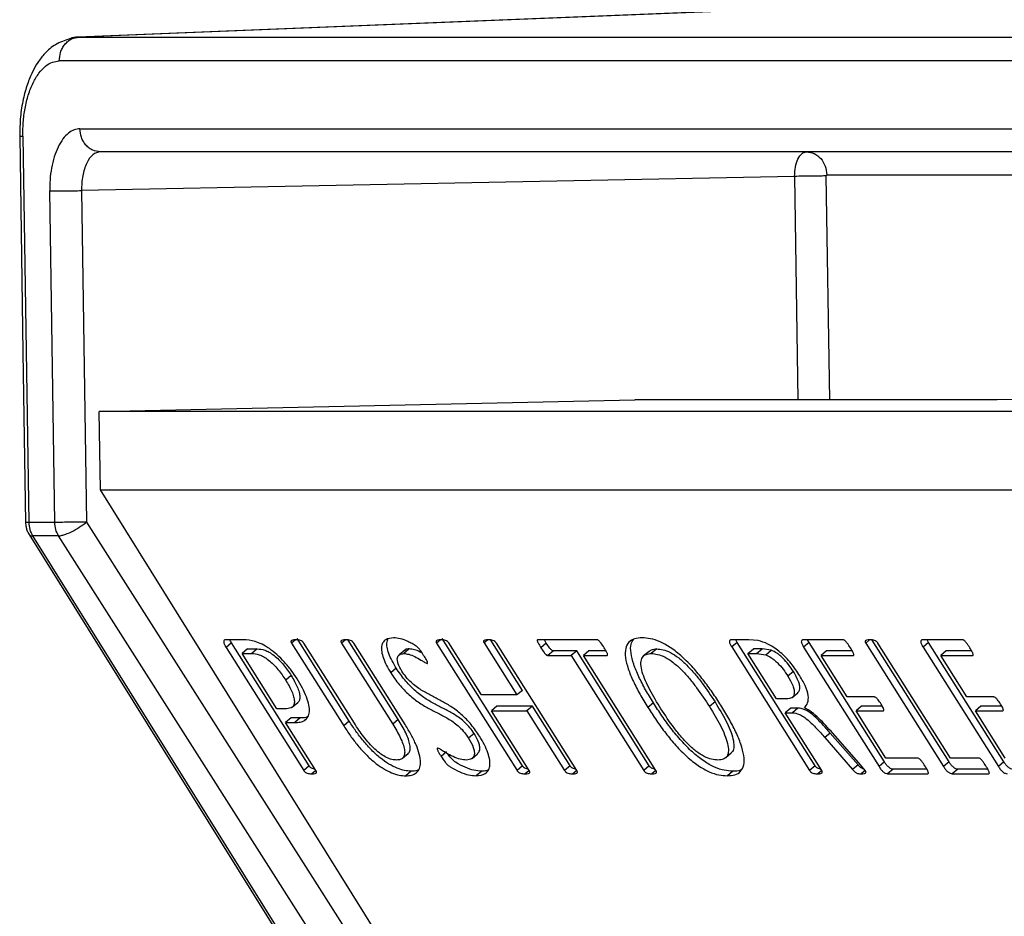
# Model space of a CAD drawing. Header units: millimetres. Extents: x 224 to 956, y 38 to 794.
# Tile 49 of 131: x 229 to 242, y 398 to 409. Entities that reach past the tile are written whole.
import ezdxf

# ---------------------------------------------------------------- set-up
doc = ezdxf.new("R2010")
doc.units = ezdxf.units.MM

msp = doc.modelspace()

# ---------------------------------------------------------------- linework, layer by layer
at = {"color": 8, "linetype": 'Continuous', "lineweight": 25}
for p, q in [((245.173, 409.825), (230.122, 409.218)), ((230.122, 409.218), (230.11, 409.216)), ((239.26, 407.44), (239.303, 404.589)), ((239.708, 404.589), (239.665, 407.446)), ((239.671, 407.459), (243.583, 407.459))]:
    msp.add_line(p, q, dxfattribs=at)
at = {"color": 179, "linetype": 'Continuous', "lineweight": 25}
for p, q in [((241.713, 409.686), (230.11, 409.218)), ((230.122, 409.218), (243.722, 409.218)), ((243.472, 408.913), (229.872, 408.913)), ((229.366, 407.954), (229.408, 405.194)), ((229.406, 407.953), (229.481, 403.024)), ((230.135, 408.048), (243.235, 408.048)), ((243.456, 407.753), (230.395, 407.753)), ((239.26, 407.44), (230.155, 407.259)), ((229.813, 403.024), (229.749, 407.254)), ((230.155, 407.259), (230.219, 403.029)), ((229.408, 405.194), (229.441, 403.025)), ((230.379, 404.439), (237.221, 404.589)), ((241.846, 404.589), (237.221, 404.589)), ((243.137, 404.616), (241.846, 404.589)), ((243.107, 404.439), (230.379, 404.439)), ((230.399, 403.439), (230.379, 404.439)), ((230.399, 403.439), (243.118, 403.439)), ((233.936, 397.765), (230.399, 403.439)), ((229.813, 403.024), (229.481, 403.024)), ((230.219, 403.029), (239.548, 388.367)), ((229.487, 402.87), (239.057, 387.53)), ((229.531, 402.853), (239.101, 387.513)), ((229.863, 402.853), (229.531, 402.853)), ((239.623, 387.513), (229.863, 402.853)), ((233.574, 400.486), (232.908, 401.544)), ((235.786, 399.917), (234.76, 401.544)), ((232.223, 401.527), (231.996, 401.527)), ((232.071, 401.488), (232.001, 401.429)), ((232.001, 401.429), (232.992, 399.858)), ((233.062, 399.917), (232.071, 401.488)), ((232.276, 401.41), (232.206, 401.351)), ((232.276, 401.41), (232.399, 401.41)), ((232.399, 401.41), (232.329, 401.351)), ((232.887, 401.527), (232.838, 401.485)), ((232.838, 401.485), (233.504, 400.428)), ((233.639, 400.461), (232.993, 401.485)), ((233.526, 401.527), (233.476, 401.485)), ((233.476, 401.485), (234.129, 400.449)), ((234.199, 400.508), (233.559, 401.523)), ((234.287, 400.445), (233.631, 401.485)), ((234.341, 401.41), (234.271, 401.351)), ((234.74, 401.527), (234.69, 401.485)), ((234.69, 401.485), (235.716, 399.858)), ((235.263, 400.822), (234.845, 401.486)), ((235.344, 401.526), (235.296, 401.486)), ((235.296, 401.486), (235.715, 400.822)), ((235.785, 400.881), (235.38, 401.523)), ((236.478, 399.858), (235.452, 401.485)), ((236.736, 401.527), (235.983, 401.527)), ((236.09, 401.484), (236.02, 401.425)), ((236.09, 401.484), (236.065, 401.527)), ((237.5, 401.41), (237.43, 401.351)), ((238.674, 401.527), (238.451, 401.527)), ((238.527, 401.494), (238.457, 401.435)), ((238.457, 401.435), (239.451, 399.858)), ((238.527, 401.494), (238.508, 401.527)), ((239.521, 399.917), (238.527, 401.494)), ((238.665, 401.351), (238.735, 401.41)), ((238.794, 401.517), (238.674, 401.527)), ((238.845, 401.41), (238.735, 401.41)), ((238.775, 401.351), (238.845, 401.41)), ((238.961, 401.392), (238.845, 401.41)), ((239.88, 401.527), (239.37, 401.527)), ((239.445, 401.493), (239.375, 401.434)), ((239.375, 401.434), (240.338, 399.908)), ((239.445, 401.493), (239.426, 401.527)), ((240.408, 399.967), (239.445, 401.493)), ((240.218, 401.527), (240.168, 401.485)), ((240.168, 401.485), (241.163, 399.908)), ((241.233, 399.967), (240.251, 401.523)), ((241.25, 400.017), (240.324, 401.485)), ((241.405, 401.527), (240.895, 401.527)), ((240.97, 401.493), (240.9, 401.434)), ((240.9, 401.434), (241.863, 399.908)), ((240.97, 401.493), (240.952, 401.527)), ((241.933, 399.967), (240.97, 401.493)), ((232.651, 400.646), (232.206, 401.351)), ((232.206, 401.351), (232.329, 401.351)), ((234.282, 401.394), (234.212, 401.335)), ((236.18, 401.384), (236.11, 401.326)), ((236.11, 401.326), (236.409, 401.326)), ((236.479, 401.384), (236.18, 401.384)), ((236.479, 401.384), (236.409, 401.326)), ((236.409, 401.326), (237.335, 399.858)), ((237.405, 399.916), (236.479, 401.384)), ((236.634, 401.384), (236.564, 401.326)), ((237.49, 399.858), (236.564, 401.326)), ((236.564, 401.326), (236.863, 401.326)), ((236.852, 401.384), (236.634, 401.384)), ((237.402, 401.379), (237.332, 401.32)), ((239.03, 400.772), (238.665, 401.351)), ((238.665, 401.351), (238.775, 401.351)), ((238.775, 401.351), (238.891, 401.333)), ((238.891, 401.333), (238.961, 401.392)), ((239.669, 401.384), (239.599, 401.326)), ((239.933, 400.797), (239.599, 401.326)), ((239.599, 401.326), (240.008, 401.326)), ((239.995, 401.384), (239.669, 401.384)), ((241.195, 401.384), (241.125, 401.326)), ((241.458, 400.797), (241.125, 401.326)), ((241.125, 401.326), (241.533, 401.326)), ((241.521, 401.384), (241.195, 401.384)), ((234.175, 401.163), (234.14, 401.133)), ((232.834, 401.069), (232.764, 401.01)), ((234.14, 401.133), (234.105, 401.104)), ((239.244, 401.121), (239.174, 401.063)), ((235.715, 400.822), (235.263, 400.822)), ((235.785, 400.881), (235.715, 400.822)), ((239.23, 400.792), (239.3, 400.85)), ((240.279, 400.797), (239.933, 400.797)), ((241.804, 400.797), (241.458, 400.797)), ((232.847, 400.667), (232.917, 400.725)), ((235.46, 400.68), (235.39, 400.621)), ((235.912, 400.68), (235.46, 400.68)), ((235.912, 400.68), (235.842, 400.621)), ((236.393, 399.917), (235.912, 400.68)), ((237.458, 400.721), (237.388, 400.662)), ((238.244, 400.733), (238.174, 400.674)), ((239.157, 400.772), (239.03, 400.772)), ((239.211, 400.655), (239.141, 400.596)), ((239.302, 400.655), (239.211, 400.655)), ((239.302, 400.655), (239.232, 400.596)), ((240.114, 400.68), (240.044, 400.621)), ((240.378, 400.68), (240.114, 400.68)), ((241.639, 400.68), (241.569, 400.621)), ((241.904, 400.68), (241.639, 400.68)), ((232.771, 400.646), (232.651, 400.646)), ((232.832, 400.529), (232.762, 400.47)), ((232.949, 400.529), (232.832, 400.529)), ((232.949, 400.529), (232.879, 400.47)), ((235.871, 399.858), (235.39, 400.621)), ((235.39, 400.621), (235.842, 400.621)), ((235.842, 400.621), (236.323, 399.858)), ((239.606, 399.859), (239.141, 400.596)), ((239.141, 400.596), (239.232, 400.596)), ((240.425, 400.017), (240.044, 400.621)), ((240.044, 400.621), (240.39, 400.621)), ((241.95, 400.017), (241.569, 400.621)), ((241.569, 400.621), (241.915, 400.621)), ((233.148, 399.858), (232.762, 400.47)), ((232.762, 400.47), (232.879, 400.47)), ((233.574, 400.486), (233.504, 400.428)), ((234.199, 400.508), (234.129, 400.449)), ((235.168, 400.33), (235.098, 400.271)), ((239.715, 400.337), (239.645, 400.279)), ((239.645, 400.279), (240, 399.871)), ((240.07, 399.93), (239.715, 400.337)), ((240.081, 399.956), (239.747, 400.335)), ((234.255, 400.015), (234.325, 400.074)), ((234.817, 400.096), (234.747, 400.037)), ((235.142, 400.013), (235.212, 400.072)), ((238.382, 400.023), (238.452, 400.082)), ((233.062, 399.917), (232.992, 399.858)), ((235.786, 399.917), (235.716, 399.858)), ((236.393, 399.917), (236.323, 399.858)), ((237.405, 399.916), (237.335, 399.858)), ((239.521, 399.917), (239.451, 399.858)), ((240.07, 399.93), (240, 399.871)), ((240.161, 399.858), (240.081, 399.956)), ((240.408, 399.967), (240.338, 399.908)), ((240.833, 400.017), (240.425, 400.017)), ((241.233, 399.967), (241.163, 399.908)), ((241.611, 400.017), (241.25, 400.017)), ((241.933, 399.967), (241.863, 399.908)), ((233.143, 399.855), (233.097, 399.816)), ((234.365, 399.85), (234.295, 399.791)), ((235.265, 399.85), (235.195, 399.791)), ((235.867, 399.855), (235.82, 399.816)), ((236.478, 399.858), (236.428, 399.816)), ((237.49, 399.859), (237.439, 399.816)), ((238.472, 399.85), (238.402, 399.791)), ((239.606, 399.859), (239.556, 399.816)), ((240.162, 399.858), (240.112, 399.816)), ((240.518, 399.875), (240.448, 399.816)), ((240.448, 399.816), (240.959, 399.816)), ((240.948, 399.875), (240.518, 399.875)), ((241.343, 399.875), (241.273, 399.816)), ((241.273, 399.816), (241.737, 399.816)), ((241.726, 399.875), (241.343, 399.875))]:
    msp.add_line(p, q, dxfattribs=at)
for points, knots in [([(229.872, 408.913), (229.875, 408.95), (229.879, 409.008), (229.91, 409.078), (229.942, 409.126), (229.982, 409.166), (230.041, 409.205), (230.09, 409.213), (230.122, 409.218)], [0, 0, 0, 0, 0.239694, 0.368515, 0.500001, 0.631479, 0.760301, 1, 1, 1, 1]), ([(230.11, 409.216), (230.075, 409.215), (230.039, 409.215), (230.005, 409.195), (230.003, 409.194)], [0, 0, 0, 0, 0.95003, 1, 1, 1, 1]), ([(230.003, 409.195), (229.941, 409.174), (229.824, 409.135), (229.689, 409.018), (229.595, 408.896), (229.524, 408.769), (229.46, 408.614), (229.407, 408.422), (229.37, 408.197), (229.368, 408.036), (229.366, 407.954)], [0, 0, 0, 0, 0.138236, 0.261254, 0.366477, 0.464605, 0.579413, 0.709734, 0.851685, 1, 1, 1, 1]), ([(229.406, 407.953), (229.407, 408.012), (229.408, 408.133), (229.432, 408.311), (229.474, 408.483), (229.534, 408.637), (229.609, 408.761), (229.694, 408.85), (229.782, 408.903), (229.843, 408.91), (229.872, 408.913)], [0, 0, 0, 0, 0.116516, 0.240013, 0.368642, 0.499999, 0.631358, 0.75999, 0.883485, 1, 1, 1, 1]), ([(230.135, 408.048), (230.111, 408.046), (230.061, 408.04), (229.987, 407.996), (229.917, 407.923), (229.855, 407.819), (229.805, 407.692), (229.771, 407.55), (229.751, 407.402), (229.75, 407.302), (229.749, 407.254)], [0, 0, 0, 0, 0.116517, 0.240013, 0.368641, 0.499999, 0.631359, 0.759991, 0.883486, 1, 1, 1, 1]), ([(230.395, 407.753), (230.362, 407.757), (230.312, 407.763), (230.253, 407.8), (230.211, 407.838), (230.178, 407.885), (230.145, 407.954), (230.139, 408.011), (230.135, 408.048)], [0, 0, 0, 0, 0.239693, 0.368516, 0.499994, 0.631482, 0.760307, 1, 1, 1, 1]), ([(230.395, 407.753), (230.362, 407.746), (230.298, 407.731), (230.218, 407.617), (230.163, 407.453), (230.157, 407.324), (230.155, 407.259)], [0, 0, 0, 0, 0.249999, 0.499997, 0.749998, 1, 1, 1, 1]), ([(239.26, 407.44), (239.262, 407.481), (239.265, 407.563), (239.3, 407.667), (239.35, 407.739), (239.391, 407.749), (239.412, 407.753)], [0, 0, 0, 0, 0.249995, 0.499992, 0.75, 1, 1, 1, 1]), ([(239.412, 407.753), (239.445, 407.749), (239.513, 407.74), (239.598, 407.672), (239.658, 407.575), (239.667, 407.498), (239.671, 407.459)], [0, 0, 0, 0, 0.250005, 0.500002, 0.749996, 1, 1, 1, 1]), ([(239.665, 407.446), (239.642, 407.445), (239.595, 407.445), (239.487, 407.444), (239.368, 407.442), (239.296, 407.441), (239.26, 407.44)], [0, 0, 0, 0, 0.25, 0.500008, 0.750003, 1, 1, 1, 1]), ([(239.665, 407.446), (239.665, 407.447), (239.665, 407.45), (239.666, 407.453), (239.667, 407.455), (239.668, 407.457), (239.669, 407.458), (239.671, 407.459), (239.671, 407.459)], [0, 0, 0, 0, 0.239344, 0.368332, 0.499919, 0.631586, 0.760478, 1, 1, 1, 1]), ([(229.749, 407.254), (229.771, 407.254), (229.805, 407.254), (229.872, 407.254), (229.928, 407.255), (229.989, 407.256), (230.067, 407.257), (230.12, 407.258), (230.155, 407.259)], [0, 0, 0, 0, 0.2396941, 0.3685183, 0.4999983, 0.6314876, 0.7603023, 1, 1, 1, 1]), ([(229.441, 403.03), (229.441, 403.028), (229.441, 403.021), (229.442, 403.004), (229.445, 402.975), (229.455, 402.935), (229.469, 402.899), (229.483, 402.878), (229.487, 402.871)], [0, 0, 0, 0, 0.0318, 0.12771, 0.30549, 0.551808, 0.854074, 1, 1, 1, 1]), ([(229.481, 403.024), (229.484, 402.994), (229.489, 402.932), (229.517, 402.879), (229.531, 402.853)], [0, 0, 0, 0, 0.500009, 1, 1, 1, 1]), ([(230.219, 403.029), (230.182, 403.029), (230.11, 403.027), (229.991, 403.026), (229.883, 403.025), (229.837, 403.024), (229.813, 403.024)], [0, 0, 0, 0, 0.2500087, 0.5000004, 0.7500038, 1, 1, 1, 1]), ([(229.863, 402.853), (229.849, 402.879), (229.821, 402.932), (229.816, 402.994), (229.813, 403.024)], [0, 0, 0, 0, 0.499991, 1, 1, 1, 1]), ([(229.863, 402.853), (229.877, 402.854), (229.903, 402.857), (229.96, 402.875), (230.034, 402.907), (230.13, 402.961), (230.189, 403.007), (230.219, 403.029)], [0, 0, 0, 0, 0.167603, 0.307071, 0.500842, 0.750421, 1, 1, 1, 1]), ([(234.141, 401.552), (234.104, 401.548), (234.049, 401.541), (234.003, 401.495), (233.984, 401.445), (233.985, 401.376), (234.007, 401.293), (234.047, 401.2), (234.086, 401.136), (234.105, 401.104)], [0, 0, 0, 0, 0.249744, 0.37488, 0.499934, 0.624918, 0.749921, 0.874917, 1, 1, 1, 1]), ([(234.175, 401.163), (234.156, 401.195), (234.117, 401.259), (234.077, 401.352), (234.055, 401.434), (234.053, 401.497), (234.064, 401.524), (234.069, 401.534)], [0, 0, 0, 0, 0.214861, 0.429581, 0.644301, 0.858993, 1, 1, 1, 1]), ([(234.524, 401.328), (234.511, 401.349), (234.491, 401.38), (234.458, 401.422), (234.42, 401.453), (234.375, 401.479), (234.306, 401.514), (234.224, 401.544), (234.169, 401.549), (234.141, 401.552)], [0, 0, 0, 0, 0.125068, 0.187396, 0.249755, 0.374685, 0.499829, 0.749935, 1, 1, 1, 1]), ([(237.312, 401.552), (237.279, 401.55), (237.212, 401.546), (237.139, 401.501), (237.097, 401.42), (237.095, 401.302), (237.132, 401.157), (237.198, 400.997), (237.284, 400.831), (237.353, 400.718), (237.388, 400.662)], [0, 0, 0, 0, 0.125064, 0.250042, 0.374962, 0.499837, 0.624776, 0.749795, 0.874878, 1, 1, 1, 1]), ([(237.458, 400.721), (237.423, 400.777), (237.354, 400.89), (237.268, 401.056), (237.201, 401.216), (237.166, 401.36), (237.164, 401.47), (237.191, 401.513), (237.203, 401.531)], [0, 0, 0, 0, 0.175092, 0.350128, 0.525075, 0.699911, 0.874657, 1, 1, 1, 1]), ([(238.319, 400.691), (238.284, 400.745), (238.214, 400.854), (238.095, 401.015), (237.966, 401.172), (237.825, 401.313), (237.68, 401.429), (237.541, 401.505), (237.417, 401.546), (237.347, 401.55), (237.312, 401.552)], [0, 0, 0, 0, 0.125137, 0.250257, 0.375312, 0.500213, 0.625026, 0.749907, 0.874908, 1, 1, 1, 1]), ([(231.996, 401.527), (231.989, 401.525), (231.975, 401.523), (231.969, 401.505), (231.973, 401.485), (231.982, 401.461), (231.994, 401.442), (232.001, 401.429)], [0, 0, 0, 0, 0.249551, 0.499289, 0.62433, 0.750007, 1, 1, 1, 1]), ([(232.071, 401.488), (232.063, 401.501), (232.055, 401.514), (232.05, 401.526), (232.05, 401.527)], [0, 0, 0, 0, 0.961743, 1, 1, 1, 1]), ([(232.908, 401.028), (232.884, 401.064), (232.835, 401.138), (232.747, 401.244), (232.652, 401.34), (232.553, 401.417), (232.459, 401.473), (232.342, 401.519), (232.271, 401.524), (232.223, 401.527)], [0, 0, 0, 0, 0.125079, 0.2501, 0.375012, 0.499933, 0.624991, 0.750001, 1, 1, 1, 1]), ([(232.399, 401.41), (232.43, 401.408), (232.475, 401.406), (232.552, 401.37), (232.613, 401.329), (232.676, 401.272), (232.755, 401.187), (232.802, 401.116), (232.834, 401.069)], [0, 0, 0, 0, 0.250155, 0.375161, 0.50015, 0.625237, 0.750369, 1, 1, 1, 1]), ([(232.889, 401.527), (232.875, 401.526), (232.854, 401.525), (232.834, 401.517), (232.829, 401.509), (232.829, 401.502), (232.833, 401.494), (232.836, 401.488), (232.838, 401.485)], [0, 0, 0, 0, 0.4997936, 0.7496424, 0.8122875, 0.8748534, 0.9374433, 1, 1, 1, 1]), ([(232.993, 401.485), (232.991, 401.488), (232.987, 401.494), (232.98, 401.502), (232.972, 401.509), (232.956, 401.517), (232.928, 401.525), (232.905, 401.526), (232.889, 401.527)], [0, 0, 0, 0, 0.062596, 0.125107, 0.187787, 0.250225, 0.500119, 1, 1, 1, 1]), ([(233.528, 401.527), (233.513, 401.526), (233.492, 401.525), (233.472, 401.517), (233.467, 401.509), (233.468, 401.502), (233.471, 401.494), (233.474, 401.488), (233.476, 401.485)], [0, 0, 0, 0, 0.499824, 0.749644, 0.812282, 0.874841, 0.937433, 1, 1, 1, 1]), ([(233.631, 401.485), (233.629, 401.488), (233.625, 401.494), (233.618, 401.502), (233.61, 401.508), (233.594, 401.517), (233.566, 401.525), (233.543, 401.526), (233.528, 401.527)], [0, 0, 0, 0, 0.062668, 0.125086, 0.187894, 0.250329, 0.500156, 1, 1, 1, 1]), ([(234.341, 401.41), (234.32, 401.41), (234.296, 401.411), (234.285, 401.394), (234.284, 401.391)], [0, 0, 0, 0, 0.864612, 1, 1, 1, 1]), ([(234.506, 401.356), (234.497, 401.361), (234.461, 401.381), (234.403, 401.404), (234.362, 401.408), (234.341, 401.41)], [0, 0, 0, 0, 0.138868, 0.569561, 1, 1, 1, 1]), ([(234.741, 401.527), (234.727, 401.526), (234.706, 401.524), (234.686, 401.517), (234.681, 401.509), (234.682, 401.502), (234.685, 401.494), (234.688, 401.488), (234.69, 401.485)], [0, 0, 0, 0, 0.499822, 0.749638, 0.812296, 0.874848, 0.937422, 1, 1, 1, 1]), ([(234.845, 401.486), (234.843, 401.489), (234.838, 401.495), (234.831, 401.503), (234.823, 401.51), (234.808, 401.518), (234.779, 401.525), (234.756, 401.526), (234.741, 401.527)], [0, 0, 0, 0, 0.06256, 0.125066, 0.187763, 0.250108, 0.500153, 1, 1, 1, 1]), ([(235.349, 401.527), (235.334, 401.526), (235.313, 401.525), (235.293, 401.518), (235.288, 401.51), (235.288, 401.503), (235.291, 401.495), (235.294, 401.489), (235.296, 401.486)], [0, 0, 0, 0, 0.499811, 0.749719, 0.81228, 0.874909, 0.937429, 1, 1, 1, 1]), ([(235.452, 401.485), (235.45, 401.488), (235.446, 401.494), (235.439, 401.502), (235.431, 401.509), (235.415, 401.517), (235.387, 401.525), (235.364, 401.526), (235.349, 401.527)], [0, 0, 0, 0, 0.062576, 0.125155, 0.187727, 0.250312, 0.500173, 1, 1, 1, 1]), ([(235.983, 401.527), (235.981, 401.526), (235.976, 401.526), (235.974, 401.52), (235.974, 401.513), (235.978, 401.501), (235.991, 401.472), (236.007, 401.446), (236.02, 401.425)], [0, 0, 0, 0, 0.124388, 0.187443, 0.250056, 0.375197, 0.500294, 1, 1, 1, 1]), ([(236.02, 401.425), (236.033, 401.405), (236.049, 401.379), (236.073, 401.35), (236.084, 401.339), (236.093, 401.332), (236.101, 401.327), (236.106, 401.326), (236.11, 401.326)], [0, 0, 0, 0, 0.499439, 0.62472, 0.74967, 0.812412, 0.875104, 1, 1, 1, 1]), ([(236.18, 401.384), (236.176, 401.385), (236.171, 401.386), (236.163, 401.391), (236.154, 401.398), (236.143, 401.409), (236.119, 401.438), (236.103, 401.463), (236.09, 401.484)], [0, 0, 0, 0, 0.124869, 0.187577, 0.25031, 0.375262, 0.500546, 1, 1, 1, 1]), ([(236.829, 401.425), (236.816, 401.446), (236.799, 401.472), (236.774, 401.501), (236.763, 401.513), (236.754, 401.52), (236.747, 401.524), (236.741, 401.527), (236.738, 401.527), (236.736, 401.527)], [0, 0, 0, 0, 0.499543, 0.624448, 0.749519, 0.812044, 0.875028, 0.937149, 1, 1, 1, 1]), ([(236.863, 401.326), (236.866, 401.326), (236.87, 401.327), (236.872, 401.332), (236.872, 401.339), (236.87, 401.35), (236.857, 401.379), (236.841, 401.404), (236.829, 401.425)], [0, 0, 0, 0, 0.124862, 0.187486, 0.250198, 0.375179, 0.500385, 1, 1, 1, 1]), ([(237.405, 401.375), (237.413, 401.384), (237.436, 401.408), (237.476, 401.409), (237.5, 401.41)], [0, 0, 0, 0, 0.377878, 1, 1, 1, 1]), ([(237.5, 401.41), (237.526, 401.408), (237.578, 401.405), (237.674, 401.368), (237.78, 401.3), (237.887, 401.203), (237.988, 401.092), (238.111, 400.935), (238.191, 400.814), (238.244, 400.733)], [0, 0, 0, 0, 0.1251, 0.250026, 0.374898, 0.499756, 0.624793, 0.74989, 1, 1, 1, 1]), ([(238.451, 401.527), (238.444, 401.526), (238.434, 401.524), (238.429, 401.512), (238.427, 401.501), (238.43, 401.487), (238.439, 401.464), (238.449, 401.447), (238.457, 401.435)], [0, 0, 0, 0, 0.249468, 0.375004, 0.500717, 0.625219, 0.750552, 1, 1, 1, 1]), ([(239.316, 401.083), (239.279, 401.138), (239.224, 401.22), (239.132, 401.319), (239.036, 401.404), (238.915, 401.481), (238.834, 401.505), (238.794, 401.517)], [0, 0, 0, 0, 0.249714, 0.374976, 0.500273, 0.749695, 1, 1, 1, 1]), ([(239.37, 401.527), (239.363, 401.526), (239.354, 401.524), (239.348, 401.512), (239.345, 401.502), (239.348, 401.487), (239.357, 401.464), (239.368, 401.446), (239.375, 401.434)], [0, 0, 0, 0, 0.24951, 0.374928, 0.500977, 0.625162, 0.750854, 1, 1, 1, 1]), ([(239.973, 401.424), (239.96, 401.445), (239.943, 401.471), (239.918, 401.5), (239.907, 401.513), (239.898, 401.52), (239.889, 401.525), (239.884, 401.526), (239.88, 401.527)], [0, 0, 0, 0, 0.499883, 0.624728, 0.749944, 0.81246, 0.875667, 1, 1, 1, 1]), ([(240.008, 401.326), (240.01, 401.326), (240.015, 401.327), (240.016, 401.332), (240.016, 401.339), (240.013, 401.351), (240, 401.379), (239.985, 401.404), (239.973, 401.424)], [0, 0, 0, 0, 0.124765, 0.187486, 0.250234, 0.375265, 0.500423, 1, 1, 1, 1]), ([(240.219, 401.527), (240.205, 401.526), (240.184, 401.524), (240.165, 401.517), (240.16, 401.509), (240.16, 401.502), (240.163, 401.494), (240.166, 401.488), (240.168, 401.485)], [0, 0, 0, 0, 0.499818, 0.749647, 0.812304, 0.874856, 0.93744, 1, 1, 1, 1]), ([(240.324, 401.485), (240.322, 401.488), (240.318, 401.494), (240.31, 401.502), (240.302, 401.509), (240.287, 401.517), (240.258, 401.525), (240.235, 401.526), (240.219, 401.527)], [0, 0, 0, 0, 0.062592, 0.125095, 0.187788, 0.250192, 0.500183, 1, 1, 1, 1]), ([(240.895, 401.527), (240.889, 401.526), (240.879, 401.524), (240.873, 401.512), (240.871, 401.502), (240.873, 401.487), (240.882, 401.464), (240.893, 401.446), (240.9, 401.434)], [0, 0, 0, 0, 0.24951, 0.374928, 0.500977, 0.625162, 0.750854, 1, 1, 1, 1]), ([(241.498, 401.424), (241.485, 401.445), (241.468, 401.471), (241.443, 401.5), (241.433, 401.513), (241.423, 401.52), (241.414, 401.525), (241.409, 401.526), (241.405, 401.527)], [0, 0, 0, 0, 0.49988, 0.624726, 0.749943, 0.812459, 0.875667, 1, 1, 1, 1]), ([(241.533, 401.326), (241.536, 401.326), (241.54, 401.327), (241.542, 401.332), (241.542, 401.339), (241.538, 401.351), (241.525, 401.379), (241.51, 401.404), (241.498, 401.424)], [0, 0, 0, 0, 0.124763, 0.187484, 0.250232, 0.375262, 0.500418, 1, 1, 1, 1]), ([(232.329, 401.351), (232.36, 401.349), (232.405, 401.347), (232.482, 401.312), (232.543, 401.271), (232.606, 401.214), (232.685, 401.128), (232.732, 401.057), (232.764, 401.01)], [0, 0, 0, 0, 0.2501514, 0.3751583, 0.5001467, 0.6252329, 0.7503689, 1, 1, 1, 1]), ([(234.247, 401.125), (234.229, 401.158), (234.201, 401.208), (234.187, 401.265), (234.188, 401.31), (234.214, 401.345), (234.252, 401.349), (234.271, 401.351)], [0, 0, 0, 0, 0.2494068, 0.3747684, 0.5000669, 0.7498342, 1, 1, 1, 1]), ([(234.271, 401.351), (234.292, 401.349), (234.333, 401.346), (234.409, 401.313), (234.476, 401.277), (234.523, 401.248), (234.55, 401.231), (234.562, 401.227), (234.568, 401.225)], [0, 0, 0, 0, 0.249882, 0.499912, 0.750071, 0.875231, 0.937774, 1, 1, 1, 1]), ([(234.568, 401.225), (234.569, 401.225), (234.572, 401.225), (234.574, 401.229), (234.574, 401.234), (234.571, 401.247), (234.554, 401.279), (234.536, 401.308), (234.524, 401.328)], [0, 0, 0, 0, 0.062825, 0.12487, 0.188067, 0.250294, 0.500131, 1, 1, 1, 1]), ([(237.534, 400.676), (237.486, 400.757), (237.413, 400.878), (237.341, 401.034), (237.305, 401.143), (237.294, 401.236), (237.312, 401.306), (237.359, 401.346), (237.407, 401.349), (237.43, 401.351)], [0, 0, 0, 0, 0.250063, 0.37517, 0.500175, 0.625093, 0.750021, 0.874918, 1, 1, 1, 1]), ([(237.43, 401.351), (237.456, 401.349), (237.508, 401.346), (237.604, 401.309), (237.71, 401.241), (237.817, 401.145), (237.918, 401.034), (238.041, 400.876), (238.121, 400.755), (238.174, 400.674)], [0, 0, 0, 0, 0.125098, 0.250025, 0.374893, 0.499752, 0.62479, 0.749889, 1, 1, 1, 1]), ([(238.891, 401.333), (238.915, 401.323), (238.951, 401.307), (239.003, 401.268), (239.055, 401.221), (239.116, 401.151), (239.154, 401.092), (239.174, 401.063)], [0, 0, 0, 0, 0.249762, 0.374965, 0.500141, 0.749852, 1, 1, 1, 1]), ([(239.244, 401.121), (239.224, 401.151), (239.186, 401.21), (239.125, 401.28), (239.073, 401.327), (239.021, 401.366), (238.985, 401.382), (238.961, 401.392)], [0, 0, 0, 0, 0.250144, 0.499859, 0.625032, 0.750234, 1, 1, 1, 1]), ([(235.168, 400.33), (235.151, 400.355), (235.117, 400.405), (235.052, 400.473), (234.985, 400.528), (234.898, 400.586), (234.794, 400.64), (234.67, 400.703), (234.542, 400.776), (234.409, 400.878), (234.277, 401.012), (234.209, 401.112), (234.175, 401.163)], [0, 0, 0, 0, 0.062462, 0.12485, 0.187362, 0.249986, 0.375174, 0.500415, 0.62559, 0.750511, 0.875224, 1, 1, 1, 1]), ([(232.834, 401.069), (232.862, 401.02), (232.904, 400.947), (232.936, 400.858), (232.946, 400.8), (232.941, 400.753), (232.925, 400.735), (232.917, 400.725)], [0, 0, 0, 0, 0.3334905, 0.5006825, 0.6677547, 0.8347897, 1, 1, 1, 1]), ([(232.879, 400.47), (232.903, 400.471), (232.95, 400.473), (233.008, 400.495), (233.049, 400.538), (233.069, 400.603), (233.063, 400.691), (233.031, 400.796), (232.979, 400.91), (232.932, 400.988), (232.908, 401.028)], [0, 0, 0, 0, 0.125109, 0.2501831, 0.3751852, 0.5001134, 0.6250223, 0.7499447, 0.8749304, 1, 1, 1, 1]), ([(234.105, 401.104), (234.139, 401.053), (234.206, 400.953), (234.339, 400.819), (234.472, 400.717), (234.6, 400.644), (234.724, 400.581), (234.828, 400.527), (234.915, 400.469), (234.982, 400.414), (235.047, 400.346), (235.081, 400.296), (235.098, 400.271)], [0, 0, 0, 0, 0.124776, 0.249491, 0.374412, 0.499589, 0.624826, 0.750019, 0.812638, 0.87515, 0.93754, 1, 1, 1, 1]), ([(235.237, 400.296), (235.204, 400.346), (235.136, 400.446), (235.004, 400.58), (234.871, 400.679), (234.744, 400.75), (234.62, 400.815), (234.516, 400.869), (234.429, 400.928), (234.363, 400.982), (234.298, 401.05), (234.264, 401.1), (234.247, 401.125)], [0, 0, 0, 0, 0.124771, 0.249434, 0.374336, 0.499563, 0.624825, 0.750011, 0.81262, 0.875157, 0.937554, 1, 1, 1, 1]), ([(239.174, 401.063), (239.198, 401.021), (239.234, 400.959), (239.255, 400.886), (239.258, 400.841), (239.247, 400.807), (239.218, 400.777), (239.182, 400.774), (239.157, 400.772)], [0, 0, 0, 0, 0.24963, 0.37467, 0.499689, 0.624822, 0.750011, 1, 1, 1, 1]), ([(239.299, 400.852), (239.305, 400.857), (239.318, 400.868), (239.328, 400.9), (239.326, 400.945), (239.304, 401.018), (239.268, 401.08), (239.244, 401.121)], [0, 0, 0, 0, 0.1286046, 0.3031111, 0.4774664, 0.6518573, 1, 1, 1, 1]), ([(239.387, 400.66), (239.402, 400.679), (239.433, 400.715), (239.441, 400.811), (239.401, 400.941), (239.345, 401.036), (239.316, 401.083)], [0, 0, 0, 0, 0.250538, 0.500522, 0.749954, 1, 1, 1, 1]), ([(232.764, 401.01), (232.792, 400.961), (232.835, 400.889), (232.866, 400.799), (232.876, 400.741), (232.87, 400.695), (232.842, 400.653), (232.799, 400.649), (232.771, 400.646)], [0, 0, 0, 0, 0.249735, 0.374931, 0.500043, 0.625127, 0.750296, 1, 1, 1, 1]), ([(240.364, 400.706), (240.352, 400.725), (240.337, 400.749), (240.314, 400.775), (240.302, 400.787), (240.289, 400.795), (240.282, 400.797), (240.279, 400.797)], [0, 0, 0, 0, 0.500055, 0.625158, 0.75012, 0.875469, 1, 1, 1, 1]), ([(241.889, 400.706), (241.877, 400.725), (241.862, 400.749), (241.839, 400.775), (241.827, 400.787), (241.814, 400.795), (241.807, 400.797), (241.804, 400.797)], [0, 0, 0, 0, 0.5000487, 0.6251492, 0.7501167, 0.8754493, 1, 1, 1, 1]), ([(237.388, 400.662), (237.423, 400.607), (237.494, 400.497), (237.612, 400.334), (237.742, 400.176), (237.884, 400.031), (238.031, 399.915), (238.171, 399.837), (238.296, 399.797), (238.366, 399.793), (238.402, 399.791)], [0, 0, 0, 0, 0.125132, 0.250257, 0.375289, 0.50021, 0.625038, 0.749931, 0.874922, 1, 1, 1, 1]), ([(238.472, 399.85), (238.436, 399.852), (238.366, 399.856), (238.241, 399.896), (238.101, 399.974), (237.954, 400.09), (237.812, 400.235), (237.682, 400.393), (237.564, 400.556), (237.493, 400.666), (237.458, 400.721)], [0, 0, 0, 0, 0.12508, 0.250069, 0.374963, 0.499791, 0.624711, 0.749743, 0.874868, 1, 1, 1, 1]), ([(238.282, 399.992), (238.256, 399.994), (238.203, 399.997), (238.107, 400.032), (238, 400.102), (237.891, 400.2), (237.79, 400.313), (237.667, 400.473), (237.587, 400.595), (237.534, 400.676)], [0, 0, 0, 0, 0.125094, 0.250022, 0.374858, 0.499679, 0.6247, 0.749837, 1, 1, 1, 1]), ([(238.174, 400.674), (238.223, 400.593), (238.297, 400.471), (238.37, 400.313), (238.407, 400.202), (238.42, 400.107), (238.402, 400.037), (238.354, 399.997), (238.306, 399.994), (238.282, 399.992)], [0, 0, 0, 0, 0.250062, 0.375183, 0.500226, 0.625115, 0.750018, 0.874917, 1, 1, 1, 1]), ([(238.244, 400.733), (238.293, 400.652), (238.367, 400.53), (238.44, 400.372), (238.478, 400.261), (238.488, 400.167), (238.478, 400.106), (238.455, 400.09), (238.449, 400.086)], [0, 0, 0, 0, 0.3133278, 0.470103, 0.6267827, 0.7832648, 0.9397716, 1, 1, 1, 1]), ([(238.402, 399.791), (238.435, 399.793), (238.503, 399.797), (238.576, 399.843), (238.617, 399.925), (238.617, 400.045), (238.578, 400.192), (238.51, 400.354), (238.423, 400.521), (238.353, 400.634), (238.319, 400.691)], [0, 0, 0, 0, 0.125063, 0.250036, 0.374945, 0.499794, 0.624755, 0.749783, 0.874873, 1, 1, 1, 1]), ([(239.715, 400.337), (239.681, 400.376), (239.612, 400.454), (239.52, 400.547), (239.446, 400.604), (239.373, 400.646), (239.33, 400.651), (239.302, 400.655)], [0, 0, 0, 0, 0.250602, 0.500585, 0.625712, 0.750846, 1, 1, 1, 1]), ([(239.747, 400.335), (239.689, 400.4), (239.602, 400.497), (239.476, 400.609), (239.417, 400.643), (239.387, 400.66)], [0, 0, 0, 0, 0.50035, 0.750419, 1, 1, 1, 1]), ([(240.39, 400.621), (240.393, 400.621), (240.396, 400.622), (240.399, 400.625), (240.401, 400.631), (240.399, 400.64), (240.389, 400.665), (240.375, 400.688), (240.364, 400.706)], [0, 0, 0, 0, 0.124963, 0.187704, 0.250437, 0.375313, 0.500415, 1, 1, 1, 1]), ([(241.915, 400.621), (241.918, 400.621), (241.922, 400.622), (241.925, 400.625), (241.926, 400.631), (241.924, 400.64), (241.915, 400.665), (241.9, 400.688), (241.889, 400.706)], [0, 0, 0, 0, 0.12494, 0.187682, 0.250417, 0.375295, 0.500416, 1, 1, 1, 1]), ([(233.047, 400.546), (233.038, 400.542), (233.01, 400.53), (232.973, 400.529), (232.949, 400.529)], [0, 0, 0, 0, 0.335003, 1, 1, 1, 1]), ([(239.232, 400.596), (239.26, 400.593), (239.303, 400.587), (239.376, 400.545), (239.45, 400.488), (239.542, 400.396), (239.611, 400.318), (239.645, 400.279)], [0, 0, 0, 0, 0.249154, 0.374296, 0.499421, 0.749398, 1, 1, 1, 1]), ([(233.504, 400.428), (233.532, 400.385), (233.587, 400.301), (233.683, 400.176), (233.788, 400.059), (233.9, 399.957), (234.012, 399.878), (234.117, 399.825), (234.213, 399.796), (234.267, 399.792), (234.295, 399.791)], [0, 0, 0, 0, 0.1250799, 0.2501247, 0.3751175, 0.5000216, 0.6249161, 0.7498673, 0.8749098, 1, 1, 1, 1]), ([(234.365, 399.85), (234.337, 399.851), (234.283, 399.854), (234.187, 399.884), (234.082, 399.937), (233.97, 400.015), (233.858, 400.118), (233.753, 400.235), (233.657, 400.36), (233.602, 400.444), (233.574, 400.486)], [0, 0, 0, 0, 0.125091, 0.250134, 0.375089, 0.499979, 0.624882, 0.749879, 0.87492, 1, 1, 1, 1]), ([(234.177, 399.992), (234.158, 399.993), (234.12, 399.996), (234.053, 400.021), (233.978, 400.066), (233.901, 400.129), (233.826, 400.205), (233.735, 400.316), (233.677, 400.403), (233.639, 400.461)], [0, 0, 0, 0, 0.125107, 0.250102, 0.375014, 0.499953, 0.624978, 0.750086, 1, 1, 1, 1]), ([(234.129, 400.449), (234.163, 400.392), (234.215, 400.306), (234.261, 400.198), (234.282, 400.123), (234.283, 400.061), (234.264, 400.019), (234.227, 399.995), (234.194, 399.993), (234.177, 399.992)], [0, 0, 0, 0, 0.24986, 0.3749711, 0.499994, 0.6249275, 0.7498563, 0.8748711, 1, 1, 1, 1]), ([(234.323, 400.076), (234.326, 400.077), (234.341, 400.086), (234.353, 400.121), (234.352, 400.182), (234.331, 400.257), (234.285, 400.365), (234.233, 400.451), (234.199, 400.508)], [0, 0, 0, 0, 0.035109, 0.195865, 0.356625, 0.5175, 0.678489, 1, 1, 1, 1]), ([(234.295, 399.791), (234.321, 399.792), (234.373, 399.795), (234.434, 399.824), (234.475, 399.878), (234.489, 399.959), (234.472, 400.065), (234.43, 400.185), (234.367, 400.314), (234.314, 400.401), (234.287, 400.445)], [0, 0, 0, 0, 0.125092, 0.250139, 0.375114, 0.500004, 0.624906, 0.749889, 0.874919, 1, 1, 1, 1]), ([(235.098, 400.271), (235.121, 400.23), (235.156, 400.169), (235.172, 400.099), (235.171, 400.043), (235.14, 400), (235.093, 399.995), (235.07, 399.992)], [0, 0, 0, 0, 0.249321, 0.374592, 0.49987, 0.749595, 1, 1, 1, 1]), ([(235.21, 400.074), (235.222, 400.086), (235.242, 400.105), (235.242, 400.158), (235.226, 400.227), (235.191, 400.289), (235.168, 400.33)], [0, 0, 0, 0, 0.295938, 0.472398, 0.648832, 1, 1, 1, 1]), ([(235.195, 399.791), (235.237, 399.795), (235.299, 399.802), (235.351, 399.855), (235.372, 399.912), (235.371, 399.989), (235.347, 400.083), (235.303, 400.187), (235.259, 400.26), (235.237, 400.296)], [0, 0, 0, 0, 0.249709, 0.374788, 0.499844, 0.624856, 0.74987, 0.874904, 1, 1, 1, 1]), ([(234.706, 400.143), (234.704, 400.143), (234.701, 400.143), (234.698, 400.14), (234.697, 400.135), (234.698, 400.127), (234.703, 400.115), (234.718, 400.084), (234.734, 400.058), (234.747, 400.037)], [0, 0, 0, 0, 0.062642, 0.125145, 0.187768, 0.250441, 0.375167, 0.500502, 1, 1, 1, 1]), ([(235.07, 399.992), (235.044, 399.993), (234.994, 399.996), (234.901, 400.034), (234.821, 400.076), (234.762, 400.113), (234.728, 400.136), (234.713, 400.141), (234.706, 400.143)], [0, 0, 0, 0, 0.250031, 0.500028, 0.750175, 0.87531, 0.937858, 1, 1, 1, 1]), ([(234.747, 400.037), (234.763, 400.012), (234.787, 399.975), (234.829, 399.929), (234.894, 399.883), (234.986, 399.837), (235.099, 399.797), (235.163, 399.793), (235.195, 399.791)], [0, 0, 0, 0, 0.124952, 0.187355, 0.249752, 0.499507, 0.749757, 1, 1, 1, 1]), ([(235.265, 399.85), (235.233, 399.852), (235.169, 399.856), (235.056, 399.896), (234.964, 399.942), (234.899, 399.988), (234.863, 400.026), (234.845, 400.055), (234.834, 400.072)], [0, 0, 0, 0, 0.261025, 0.522051, 0.782568, 0.847655, 0.912739, 1, 1, 1, 1]), ([(233.135, 399.878), (233.13, 399.878), (233.117, 399.879), (233.1, 399.884), (233.084, 399.893), (233.076, 399.899), (233.068, 399.908), (233.064, 399.914), (233.062, 399.917)], [0, 0, 0, 0, 0.253747, 0.626283, 0.720021, 0.813238, 0.906657, 1, 1, 1, 1]), ([(235.859, 399.878), (235.853, 399.879), (235.84, 399.88), (235.823, 399.884), (235.808, 399.893), (235.8, 399.899), (235.792, 399.908), (235.788, 399.914), (235.786, 399.917)], [0, 0, 0, 0, 0.253644, 0.626202, 0.719961, 0.813185, 0.906631, 1, 1, 1, 1]), ([(236.466, 399.878), (236.461, 399.878), (236.448, 399.879), (236.43, 399.884), (236.415, 399.893), (236.407, 399.9), (236.399, 399.908), (236.395, 399.914), (236.393, 399.917)], [0, 0, 0, 0, 0.2499034, 0.6244522, 0.7185881, 0.8123108, 0.9061821, 1, 1, 1, 1]), ([(237.477, 399.878), (237.472, 399.879), (237.459, 399.88), (237.442, 399.884), (237.427, 399.893), (237.419, 399.899), (237.411, 399.907), (237.407, 399.913), (237.405, 399.916)], [0, 0, 0, 0, 0.252638, 0.625734, 0.719643, 0.812967, 0.906565, 1, 1, 1, 1]), ([(239.594, 399.878), (239.589, 399.878), (239.576, 399.879), (239.558, 399.884), (239.543, 399.893), (239.535, 399.899), (239.527, 399.908), (239.523, 399.914), (239.521, 399.917)], [0, 0, 0, 0, 0.253757, 0.626288, 0.720025, 0.81324, 0.906658, 1, 1, 1, 1]), ([(240.144, 399.879), (240.14, 399.879), (240.132, 399.88), (240.118, 399.886), (240.102, 399.896), (240.085, 399.912), (240.075, 399.924), (240.07, 399.93)], [0, 0, 0, 0, 0.184791, 0.388798, 0.592431, 0.795819, 1, 1, 1, 1]), ([(240.338, 399.908), (240.345, 399.896), (240.357, 399.879), (240.376, 399.856), (240.392, 399.842), (240.408, 399.83), (240.428, 399.819), (240.44, 399.817), (240.448, 399.816)], [0, 0, 0, 0, 0.249438, 0.374709, 0.499303, 0.624944, 0.750482, 1, 1, 1, 1]), ([(240.518, 399.875), (240.51, 399.876), (240.498, 399.878), (240.478, 399.889), (240.462, 399.9), (240.446, 399.915), (240.427, 399.937), (240.415, 399.955), (240.408, 399.967)], [0, 0, 0, 0, 0.249507, 0.375062, 0.500679, 0.625275, 0.750559, 1, 1, 1, 1]), ([(240.924, 399.916), (240.911, 399.936), (240.895, 399.962), (240.871, 399.991), (240.858, 400.004), (240.844, 400.015), (240.836, 400.016), (240.833, 400.017)], [0, 0, 0, 0, 0.500286, 0.625303, 0.750587, 0.875637, 1, 1, 1, 1]), ([(240.959, 399.816), (240.961, 399.816), (240.966, 399.817), (240.968, 399.823), (240.968, 399.83), (240.965, 399.841), (240.954, 399.869), (240.937, 399.895), (240.924, 399.916)], [0, 0, 0, 0, 0.124771, 0.187508, 0.25025, 0.375345, 0.500379, 1, 1, 1, 1]), ([(241.163, 399.908), (241.171, 399.896), (241.182, 399.878), (241.201, 399.856), (241.217, 399.841), (241.232, 399.831), (241.253, 399.819), (241.265, 399.817), (241.273, 399.816)], [0, 0, 0, 0, 0.249373, 0.374807, 0.499209, 0.625002, 0.750516, 1, 1, 1, 1]), ([(241.343, 399.875), (241.335, 399.876), (241.323, 399.878), (241.302, 399.889), (241.287, 399.9), (241.271, 399.915), (241.252, 399.937), (241.241, 399.955), (241.233, 399.967)], [0, 0, 0, 0, 0.249502, 0.3749953, 0.500789, 0.6251915, 0.7506434, 1, 1, 1, 1]), ([(241.702, 399.917), (241.689, 399.938), (241.673, 399.963), (241.649, 399.992), (241.636, 400.005), (241.624, 400.013), (241.616, 400.017), (241.613, 400.017), (241.611, 400.017)], [0, 0, 0, 0, 0.499896, 0.624873, 0.749885, 0.875029, 0.937021, 1, 1, 1, 1]), ([(241.737, 399.816), (241.74, 399.816), (241.744, 399.817), (241.747, 399.822), (241.746, 399.83), (241.743, 399.841), (241.731, 399.871), (241.715, 399.897), (241.702, 399.917)], [0, 0, 0, 0, 0.124842, 0.187458, 0.250152, 0.375228, 0.500356, 1, 1, 1, 1]), ([(241.863, 399.908), (241.871, 399.896), (241.882, 399.879), (241.902, 399.856), (241.917, 399.842), (241.933, 399.83), (241.953, 399.819), (241.966, 399.817), (241.974, 399.816)], [0, 0, 0, 0, 0.249454, 0.37472, 0.499309, 0.624944, 0.750476, 1, 1, 1, 1]), ([(242.044, 399.875), (242.036, 399.876), (242.023, 399.878), (242.003, 399.889), (241.987, 399.9), (241.972, 399.915), (241.952, 399.937), (241.941, 399.955), (241.933, 399.967)], [0, 0, 0, 0, 0.24951, 0.375054, 0.500682, 0.625275, 0.75056, 1, 1, 1, 1]), ([(232.992, 399.858), (232.994, 399.855), (232.998, 399.849), (233.006, 399.84), (233.014, 399.834), (233.03, 399.825), (233.058, 399.818), (233.081, 399.817), (233.097, 399.816)], [0, 0, 0, 0, 0.062572, 0.125195, 0.187681, 0.250518, 0.500265, 1, 1, 1, 1]), ([(233.097, 399.816), (233.111, 399.817), (233.132, 399.818), (233.152, 399.825), (233.156, 399.834), (233.156, 399.841), (233.153, 399.849), (233.15, 399.855), (233.148, 399.858)], [0, 0, 0, 0, 0.499756, 0.74961, 0.812109, 0.874906, 0.937321, 1, 1, 1, 1]), ([(234.46, 399.868), (234.454, 399.864), (234.427, 399.851), (234.392, 399.85), (234.365, 399.85)], [0, 0, 0, 0, 0.246452, 1, 1, 1, 1]), ([(235.351, 399.866), (235.343, 399.862), (235.319, 399.851), (235.287, 399.85), (235.265, 399.85)], [0, 0, 0, 0, 0.3100872, 1, 1, 1, 1]), ([(235.716, 399.858), (235.718, 399.855), (235.722, 399.849), (235.73, 399.84), (235.738, 399.834), (235.753, 399.825), (235.782, 399.818), (235.805, 399.817), (235.82, 399.816)], [0, 0, 0, 0, 0.062605, 0.125235, 0.187689, 0.25053, 0.500278, 1, 1, 1, 1]), ([(235.82, 399.816), (235.835, 399.817), (235.856, 399.818), (235.875, 399.825), (235.88, 399.834), (235.879, 399.841), (235.876, 399.849), (235.873, 399.855), (235.871, 399.858)], [0, 0, 0, 0, 0.49975, 0.749689, 0.812256, 0.874857, 0.93741, 1, 1, 1, 1]), ([(236.323, 399.858), (236.325, 399.855), (236.329, 399.849), (236.337, 399.841), (236.345, 399.834), (236.36, 399.825), (236.389, 399.818), (236.412, 399.817), (236.428, 399.816)], [0, 0, 0, 0, 0.062572, 0.12518, 0.187688, 0.250485, 0.50028, 1, 1, 1, 1]), ([(236.428, 399.816), (236.442, 399.817), (236.463, 399.818), (236.483, 399.825), (236.487, 399.834), (236.487, 399.841), (236.484, 399.849), (236.48, 399.855), (236.478, 399.858)], [0, 0, 0, 0, 0.499732, 0.749521, 0.812306, 0.874795, 0.937421, 1, 1, 1, 1]), ([(237.335, 399.858), (237.337, 399.855), (237.341, 399.849), (237.349, 399.84), (237.357, 399.834), (237.372, 399.825), (237.4, 399.818), (237.423, 399.817), (237.439, 399.816)], [0, 0, 0, 0, 0.0625611, 0.1251998, 0.1876997, 0.2505324, 0.5002793, 1, 1, 1, 1]), ([(237.439, 399.816), (237.453, 399.817), (237.474, 399.818), (237.494, 399.825), (237.499, 399.834), (237.498, 399.84), (237.495, 399.849), (237.492, 399.855), (237.49, 399.858)], [0, 0, 0, 0, 0.499719, 0.749645, 0.812257, 0.874858, 0.937427, 1, 1, 1, 1]), ([(238.581, 399.871), (238.577, 399.868), (238.549, 399.849), (238.507, 399.849), (238.472, 399.85)], [0, 0, 0, 0, 0.149763, 1, 1, 1, 1]), ([(239.451, 399.858), (239.453, 399.855), (239.457, 399.849), (239.465, 399.84), (239.473, 399.834), (239.488, 399.825), (239.517, 399.818), (239.54, 399.817), (239.556, 399.816)], [0, 0, 0, 0, 0.062572, 0.125196, 0.187683, 0.25052, 0.500261, 1, 1, 1, 1]), ([(239.556, 399.816), (239.57, 399.817), (239.591, 399.818), (239.61, 399.826), (239.614, 399.835), (239.614, 399.841), (239.612, 399.85), (239.608, 399.856), (239.606, 399.859)], [0, 0, 0, 0, 0.499787, 0.749619, 0.812136, 0.874887, 0.937367, 1, 1, 1, 1]), ([(240, 399.871), (240.005, 399.865), (240.015, 399.853), (240.032, 399.837), (240.048, 399.827), (240.077, 399.816), (240.097, 399.816), (240.112, 399.816)], [0, 0, 0, 0, 0.12521, 0.24997, 0.374897, 0.500047, 1, 1, 1, 1]), ([(240.112, 399.816), (240.126, 399.816), (240.148, 399.817), (240.168, 399.824), (240.171, 399.834), (240.17, 399.841), (240.166, 399.849), (240.163, 399.855), (240.161, 399.858)], [0, 0, 0, 0, 0.500054, 0.749591, 0.81232, 0.874813, 0.937428, 1, 1, 1, 1])]:
    msp.add_open_spline(points, degree=3, knots=knots, dxfattribs=at)
at = {"color": 8, "linetype": 'Continuous', "lineweight": 25}
for points, knots in [([(229.368, 407.954), (229.368, 407.954), (229.369, 407.954), (229.39, 407.954), (229.406, 407.953)], [0, 0, 0, 0, 0.261492, 1, 1, 1, 1]), ([(229.481, 403.024), (229.463, 403.024), (229.439, 403.024), (229.444, 403.025), (229.446, 403.025)], [0, 0, 0, 0, 0.742241, 1, 1, 1, 1]), ([(229.488, 402.87), (229.491, 402.866), (229.499, 402.856), (229.518, 402.854), (229.531, 402.853)], [0, 0, 0, 0, 0.387156, 1, 1, 1, 1])]:
    msp.add_open_spline(points, degree=3, knots=knots, dxfattribs=at)

doc.saveas('drawing.dxf')
